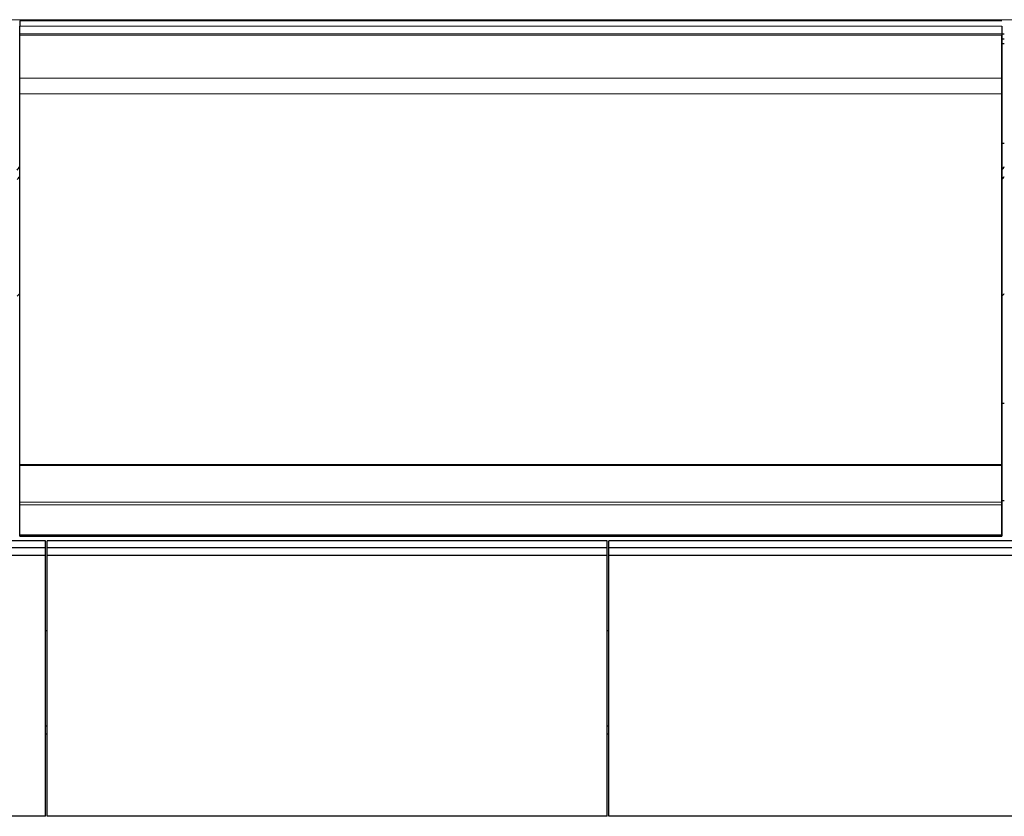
# Model space of a CAD drawing. Header units: inches. Extents: x 0 to 23760, y -13 to 16800.
# Tile 122 of 256: x 4605 to 5725, y 12957 to 13864. Entities that reach past the tile are written whole.
import ezdxf

# ---------------------------------------------------------------- set-up
doc = ezdxf.new("R2010")
doc.units = ezdxf.units.IN
doc.layers.add('1', color=7, linetype='Continuous', true_color=0xffffff)
doc.layers.add('254', color=7, linetype='Continuous', true_color=0xffffff)
doc.styles.add('latin_extended', font='simplex.shx')
doc.dimstyles.get("Standard").update_dxf_attribs({"dimtxt": 0.18, "dimasz": 0.18, "dimexe": 0.18, "dimexo": 0.0625, "dimgap": 0.09, "dimtad": 0, "dimtih": 1, "dimtoh": 1, "dimdec": 4, "dimzin": 0, "dimdsep": 46, "dimtxsty": 'Standard', "dimcen": 0.09, "dimadec": 0, "dimazin": 0, "dimtfac": 1, "dimtdec": 4, "dimtofl": 0, "dimtmove": 0, "dimatfit": 3, "dimfxl": 1, "dimtolj": 1, "dimtzin": 0, "dimarcsym": 0})

# ---------------------------------------------------------------- blocks, each defined once
blk = doc.blocks.new('_U10')
at = {"layer": '254', "color": 3, "linetype": 'Continuous', "lineweight": 13, "transparency": 16777216}
for p, q in [((9362.6, 13712.3), (9362.6, 10536.7)), ((1122.9, 11976.3), (1122.9, 10536.7)), ((1262.9, 10576.7), (9222.6, 10576.7))]:
    blk.add_line(p, q, dxfattribs=at)
at = {"layer": '254', "color": 3, "transparency": 16777216}
for points in [[(1262.9, 10600), (1262.9, 10553.4), (1122.9, 10576.7)], [(9222.6, 10553.4), (9222.6, 10600), (9362.6, 10576.7)]]:
    blk.add_solid(points, dxfattribs=at)
at = {"layer": 'Defpoints', "color": 0, "transparency": 16777216}
for p in [(9362.6, 13752.3), (1122.9, 12016.3), (9362.6, 10576.7)]:
    blk.add_point(p, dxfattribs=at)
at = {"layer": '254', "color": 2, "lineweight": 13, "transparency": 16777216, "insert": (4996.1, 10786.7), "char_height": 140, "attachment_point": 1, "style": 'latin_extended'}
blk.add_mtext('\\A1;8240', dxfattribs=at)

msp = doc.modelspace()

# ---------------------------------------------------------------- linework, layer by layer
at = {"layer": '1', "color": 110, "linetype": 'Continuous', "lineweight": 13}
for p, q in [((2107.013, 13863.54), (6864.013, 13863.54)), ((4605.013, 13856.315), (5722.013, 13856.315)), ((4605.013, 13847.409), (5722.013, 13847.409)), ((4605.013, 13846.094), (5722.013, 13846.094)), ((4605.013, 13845.938), (5722.013, 13845.938)), ((4605.013, 13845.825), (5722.013, 13845.825)), ((4605.013, 13796.982), (5722.013, 13796.982)), ((4605.013, 13779.241), (5722.013, 13779.241)), ((4605.013, 13314.771), (5722.013, 13314.771)), ((4605.013, 13311.662), (5722.013, 13311.662)), ((4605.013, 13277.539), (5722.013, 13277.539)), ((4605.013, 13277.003), (5722.013, 13277.003))]:
    msp.add_line(p, q, dxfattribs=at)
at = {"layer": '1', "color": 2, "linetype": 'Continuous', "lineweight": 25}
for p, q in [((5722.013, 13862.237), (4605.013, 13862.237)), ((4605.013, 13862.237), (4605.013, 13856.315)), ((4605.013, 13847.409), (4605.013, 13856.315)), ((5722.013, 13856.315), (5722.013, 13845.254)), ((5722.013, 13856.315), (5722.013, 13847.409)), ((4605.013, 13846.094), (4605.013, 13847.409)), ((4605.013, 13845.938), (4605.013, 13846.094)), ((4605.013, 13845.825), (4605.013, 13845.938)), ((4605.013, 13796.982), (4605.013, 13845.825)), ((5721.962, 13847.49), (5725.009, 13847.49)), ((5722.013, 13847.409), (5722.013, 13846.094)), ((5722.013, 13846.094), (5722.013, 13845.938)), ((5722.013, 13845.938), (5722.013, 13845.825)), ((5722.013, 13845.825), (5722.013, 13796.982)), ((5722.013, 13839.02), (5722.013, 13845.254)), ((5721.962, 13841.75), (5725.009, 13841.75)), ((5721.962, 13836.428), (5725.009, 13836.428)), ((5722.013, 13818.096), (5722.013, 13839.02)), ((5722.013, 13774.387), (5722.013, 13818.096)), ((4605.013, 13779.241), (4605.013, 13796.982)), ((5722.013, 13796.982), (5722.013, 13779.241)), ((4605.013, 13357.479), (4605.013, 13779.241)), ((5722.013, 13779.241), (5722.013, 13357.479)), ((5722.013, 13294.335), (5722.013, 13774.387)), ((5722.009, 13723.054), (5725.013, 13723.054)), ((5724.944, 13427.084), (5721.972, 13427.084)), ((4605.013, 13356.912), (4605.013, 13357.479)), ((4605.013, 13357.479), (5722.013, 13357.479)), ((4605.013, 13314.771), (4605.013, 13356.912)), ((4605.013, 13356.912), (5722.013, 13356.912)), ((5722.013, 13357.479), (5722.013, 13356.912)), ((5722.013, 13356.912), (5722.013, 13314.771)), ((4605.013, 13311.662), (4605.013, 13314.771)), ((4605.013, 13277.539), (4605.013, 13311.662)), ((5724.944, 13316.208), (5721.972, 13316.208)), ((5722.013, 13314.771), (5722.013, 13311.662)), ((5722.013, 13311.662), (5722.013, 13277.539)), ((5722.013, 13281.535), (5722.013, 13294.335)), ((4605.013, 13277.003), (4605.013, 13277.539)), ((4605.013, 13276.043), (4605.013, 13277.003)), ((4605.013, 13276.043), (5722.013, 13276.043)), ((5722.013, 13276.043), (5722.013, 13281.535)), ((5722.013, 13277.539), (5722.013, 13277.003)), ((5722.013, 13277.003), (5722.013, 13276.043)), ((4636.192, 13168.449), (4634.26, 13168.449)), ((5275.205, 13168.449), (5273.199, 13168.449)), ((4636.267, 13059.992), (4634.267, 13059.992)), ((5275.269, 13059.992), (5273.269, 13059.992)), ((4636.267, 13050.757), (4634.267, 13050.757)), ((5275.269, 13050.757), (5273.269, 13050.757))]:
    msp.add_line(p, q, dxfattribs=at)
for centre, major_axis, start_param, end_param in [((4381.174, 13729.814), (-235.228, 0), 2.7900288, 2.82920053), ((5501.174, 13729.814), (-235.228, 0), 2.7900288, 2.82920053), ((4381.174, 13729.814), (244, 0), 5.84404956, 5.87389469), ((5501.174, 13729.814), (244, 0), 5.84404956, 5.87389469), ((4381.174, 13596.762), (244, 0), 5.84404956, 5.87389469), ((5501.174, 13596.762), (244, 0), 5.84404956, 5.87389469)]:
    msp.add_ellipse(centre, major_axis=major_axis, ratio=0.46174861, start_param=start_param, end_param=end_param, dxfattribs=at)
at = {"layer": '254', "color": 2, "linetype": 'Continuous', "lineweight": 25}
for p, q in [((4634.264, 13270.831), (4009.264, 13270.831)), ((4634.264, 13262.637), (4009.264, 13262.637)), ((4634.264, 13262.637), (4634.264, 13270.831)), ((4634.264, 13254.167), (4634.264, 13262.637)), ((4636.264, 13262.637), (4636.264, 13270.831)), ((5273.264, 13270.831), (4636.264, 13270.831)), ((4636.264, 13254.167), (4636.264, 13262.637)), ((5273.264, 13262.637), (4636.264, 13262.637)), ((5273.264, 13262.637), (5273.264, 13270.831)), ((5273.264, 13254.167), (5273.264, 13262.637)), ((5275.264, 13262.637), (5275.264, 13270.831)), ((5900.264, 13270.831), (5275.264, 13270.831)), ((5275.264, 13254.167), (5275.264, 13262.637)), ((5900.264, 13262.637), (5275.264, 13262.637)), ((4634.264, 13254.167), (4009.264, 13254.167)), ((4634.264, 12957.275), (4634.264, 13254.167)), ((4636.264, 12957.275), (4636.264, 13254.167)), ((5273.264, 13254.167), (4636.264, 13254.167)), ((5273.264, 12957.275), (5273.264, 13254.167)), ((5275.264, 12957.275), (5275.264, 13254.167)), ((5900.264, 13254.167), (5275.264, 13254.167)), ((4634.264, 12957.275), (4009.264, 12957.275)), ((5273.264, 12957.275), (4636.264, 12957.275)), ((5900.264, 12957.275), (5275.264, 12957.275))]:
    msp.add_line(p, q, dxfattribs=at)

# ---------------------------------------------------------------- dimensions: what is measured, and where the dimension line sits
at = {"layer": '254', "color": 2, "linetype": 'Continuous', "lineweight": 13}
dim = msp.add_linear_dim(base=(9362.604, 10576.686), p1=(1122.932, 12016.332), p2=(9362.604, 13752.332), dimstyle='Standard', override={"dimscale": 40, "dimtxt": 3.5, "dimasz": 3.5, "dimexe": 1, "dimexo": 1, "dimgap": 1.75, "dimtad": 1, "dimtih": 1, "dimtoh": 0, "dimdec": 0, "dimlfac": 1, "dimzin": 8, "dimdsep": 46, "dimlunit": 2, "dimtxsty": 'latin_extended', "dimsah": 1, "dimse1": 0, "dimse2": 0, "dimsd1": 0, "dimsd2": 0, "dimclrd": 3, "dimclre": 3, "dimclrt": 2, "dimtol": 0, "dimtm": -0.1, "dimtfac": 0.714286, "dimtdec": 3, "dimtofl": 1, "dimtmove": 0, "dimtzin": 8, "dimlwd": 13, "dimlwe": 13}, dxfattribs=at)
dim.commit()
dim.dimension.update_dxf_attribs({"geometry": '_U10', "text_midpoint": (5242.768, 10576.686), "dimtype": 160})

doc.saveas('drawing.dxf')
